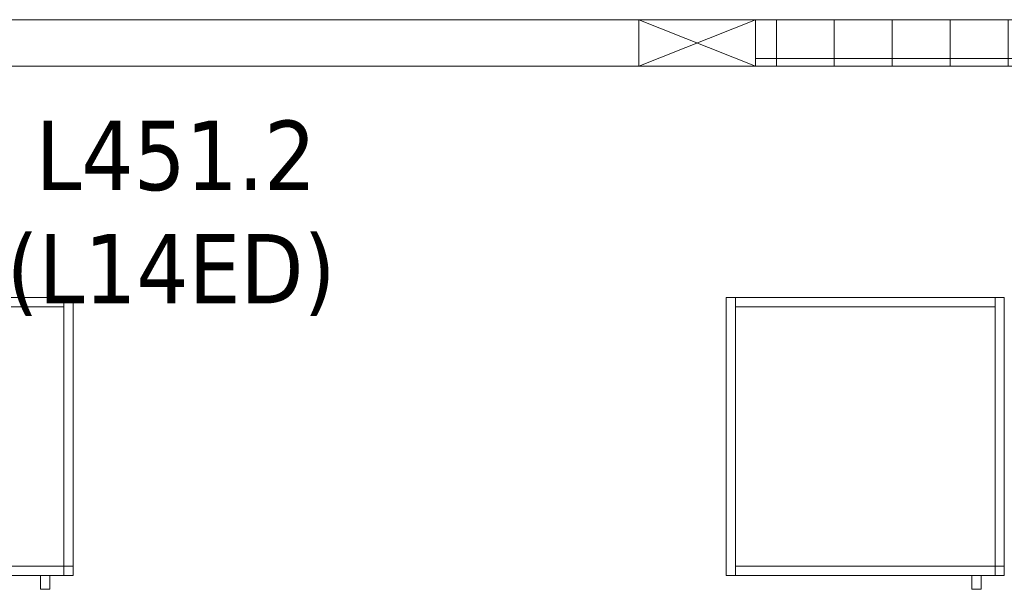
# Model space of a CAD drawing. Header units: metres. Extents: x 397.7 to 427.5, y 12.7 to 28.4.
# Tile 15 of 133: x 404.3 to 406.5, y 21.6 to 22.8. Entities that reach past the tile are written whole.
import ezdxf

# ---------------------------------------------------------------- set-up
doc = ezdxf.new("R2010")
doc.units = ezdxf.units.M
for name, color, linetype, lineweight in [('02_MOBILIARIO', 7, 'Continuous', 18), ('A-DETL-____-MBND', 7, 'Continuous', 18), ('A-DETL-GENF-OTLN', 7, 'Continuous', 18), ('E-LITE-EQPM-IDEN', 7, 'Continuous', 30), ('Mobiliario', 7, 'Continuous', 18)]:
    doc.layers.add(name, color=color, linetype=linetype, lineweight=lineweight)
doc.styles.add('Tahoma_4', font='tahoma.ttf', dxfattribs={"height": 0.15})

# ---------------------------------------------------------------- blocks, each defined once
blk = doc.blocks.new('Family - Armai 60x60x60_P4-153842-07_ENLLUMENAT_P4')
at = {"layer": '02_MOBILIARIO', "color": 253, "true_color": 0xaaaaaa}
for p, q in [((0, 0.03), (0, 0.63)), ((0, 0.63), (0.02, 0.63)), ((0, 0.03), (0, 0.63)), ((0, 0.63), (0, 0.03)), ((0, 0.63), (0.6, 0.63)), ((0.6, 0.63), (0, 0.63)), ((0.02, 0.63), (0.02, 0.03)), ((0.02, 0.63), (0.02, 0.61)), ((0.02, 0.63), (0.58, 0.63)), ((0.58, 0.03), (0.58, 0.63)), ((0.58, 0.63), (0.6, 0.63)), ((0.58, 0.63), (0.58, 0.61)), ((0.6, 0.63), (0.6, 0.03)), ((0.6, 0.63), (0.6, 0.03)), ((0.6, 0.03), (0.6, 0.63)), ((0.58, 0.61), (0.02, 0.61)), ((0.02, 0.05), (0.02, 0.03)), ((0.02, 0.05), (0.58, 0.05)), ((0.58, 0.05), (0.58, 0.03)), ((0.58, 0.03), (0.58, 0.05)), ((0.58, 0.05), (0.6, 0.05)), ((0.6, 0.03), (0.6, 0.05)), ((0, 0.03), (0.02, 0.03)), ((0.6, 0.03), (0, 0.03)), ((0, 0.03), (0.6, 0.03)), ((0.58, 0.03), (0.02, 0.03)), ((0.58, 0.03), (0.6, 0.03)), ((0.6, 0.03), (0.58, 0.03))]:
    blk.add_line(p, q, dxfattribs=at)
at = {"layer": 'Mobiliario', "color": 253, "true_color": 0xaaaaaa}
for p, q in [((0.02, 0.63), (0, 0.63)), ((0, 0.63), (0, 0.03)), ((0.02, 0.03), (0.02, 0.63)), ((0.02, 0.63), (0.02, 0.61)), ((0.58, 0.63), (0.02, 0.63)), ((0.6, 0.63), (0.58, 0.63)), ((0.58, 0.63), (0.58, 0.03)), ((0.58, 0.61), (0.58, 0.63)), ((0.6, 0.03), (0.6, 0.63)), ((0.02, 0.61), (0.58, 0.61)), ((0.02, 0.05), (0.02, 0.03)), ((0.58, 0.05), (0.02, 0.05)), ((0.58, 0.03), (0.58, 0.05)), ((0.6, 0.05), (0.58, 0.05)), ((0.58, 0.05), (0.58, 0.03)), ((0.6, 0.03), (0.6, 0.05)), ((0, 0.03), (0.02, 0.03)), ((0.02, 0.03), (0.58, 0.03)), ((0.58, 0.03), (0.6, 0.03)), ((0.58, 0.03), (0.6, 0.03))]:
    blk.add_line(p, q, dxfattribs=at)
blk = doc.blocks.new('Family - Armai 60x60x60_P4-153973-07_ENLLUMENAT_P4')
at = {"layer": 'A-DETL-____-MBND', "color": 253, "true_color": 0xaaaaaa}
for p, q in [((0, 0.03), (0, 0.63)), ((0, 0.63), (0, 0.03)), ((0, 0.63), (0.6, 0.63)), ((0.6, 0.63), (0, 0.63)), ((0, 0.03), (0, 0.63)), ((0, 0.63), (0, 0.03)), ((0, 0.63), (0.6, 0.63)), ((0.6, 0.63), (0, 0.63)), ((0, 0.03), (0, 0.63)), ((0, 0.63), (0.02, 0.63)), ((0, 0.63), (0.02, 0.63)), ((0, 0.63), (0, 0.03)), ((0.02, 0.63), (0.02, 0.03)), ((0.02, 0.03), (0.02, 0.63)), ((0.02, 0.61), (0.02, 0.63)), ((0.02, 0.63), (0.02, 0.61)), ((0.02, 0.63), (0.58, 0.63)), ((0.58, 0.63), (0.02, 0.63)), ((0.58, 0.63), (0.58, 0.61)), ((0.58, 0.63), (0.58, 0.61)), ((0.58, 0.03), (0.58, 0.63)), ((0.58, 0.63), (0.6, 0.63)), ((0.58, 0.63), (0.6, 0.63)), ((0.58, 0.63), (0.58, 0.03)), ((0.6, 0.63), (0.6, 0.03)), ((0.6, 0.03), (0.6, 0.63)), ((0.6, 0.63), (0.6, 0.03)), ((0.6, 0.03), (0.6, 0.63)), ((0.6, 0.63), (0.6, 0.03)), ((0.6, 0.03), (0.6, 0.63)), ((0.58, 0.61), (0.02, 0.61)), ((0.02, 0.61), (0.58, 0.61)), ((0.02, 0.03), (0.02, 0.05)), ((0.02, 0.05), (0.02, 0.03)), ((0.02, 0.05), (0.58, 0.05)), ((0.58, 0.05), (0.02, 0.05)), ((0.58, 0.05), (0.58, 0.03)), ((0.58, 0.05), (0.58, 0.03)), ((0.58, 0.03), (0.58, 0.05)), ((0.58, 0.05), (0.6, 0.05)), ((0.58, 0.03), (0.58, 0.05)), ((0.6, 0.05), (0.58, 0.05)), ((0.6, 0.05), (0.6, 0.03)), ((0.6, 0.03), (0.6, 0.05)), ((0.6, 0.03), (0, 0.03)), ((0, 0.03), (0.6, 0.03)), ((0.6, 0.03), (0, 0.03)), ((0, 0.03), (0.6, 0.03)), ((0.02, 0.03), (0, 0.03)), ((0, 0.03), (0.02, 0.03)), ((0.58, 0.03), (0.02, 0.03)), ((0.02, 0.03), (0.58, 0.03)), ((0.53, 0), (0.53, 0.03)), ((0.53, 0.03), (0.53, 0)), ((0.53, 0.03), (0.55, 0.03)), ((0.55, 0.03), (0.53, 0.03)), ((0.55, 0.03), (0.55, 0)), ((0.55, 0.03), (0.55, 0)), ((0.6, 0.03), (0.58, 0.03)), ((0.58, 0.03), (0.6, 0.03)), ((0.6, 0.03), (0.58, 0.03)), ((0.58, 0.03), (0.6, 0.03)), ((0.55, 0), (0.53, 0)), ((0.53, 0), (0.55, 0))]:
    blk.add_line(p, q, dxfattribs=at)
blk = doc.blocks.new('Family - Armai 60x60x60_P4-154358-07_ENLLUMENAT_P4')
at = {"layer": 'A-DETL-____-MBND', "color": 253, "true_color": 0xaaaaaa}
for p, q in [((0, 0.03), (0, 0.63)), ((0, 0.63), (0.02, 0.63)), ((0, 0.63), (0.02, 0.63)), ((0, 0.63), (0, 0.03)), ((0, 0.03), (0, 0.63)), ((0, 0.63), (0, 0.03)), ((0, 0.63), (0.6, 0.63)), ((0.6, 0.63), (0, 0.63)), ((0, 0.03), (0, 0.63)), ((0, 0.63), (0, 0.03)), ((0, 0.63), (0.6, 0.63)), ((0.6, 0.63), (0, 0.63)), ((0.02, 0.63), (0.02, 0.03)), ((0.02, 0.03), (0.02, 0.63)), ((0.02, 0.61), (0.02, 0.63)), ((0.02, 0.63), (0.02, 0.61)), ((0.02, 0.63), (0.58, 0.63)), ((0.58, 0.63), (0.02, 0.63)), ((0.58, 0.63), (0.58, 0.61)), ((0.58, 0.63), (0.58, 0.61)), ((0.58, 0.03), (0.58, 0.63)), ((0.58, 0.63), (0.6, 0.63)), ((0.58, 0.63), (0.6, 0.63)), ((0.58, 0.63), (0.58, 0.03)), ((0.6, 0.63), (0.6, 0.03)), ((0.6, 0.03), (0.6, 0.63)), ((0.6, 0.63), (0.6, 0.03)), ((0.6, 0.03), (0.6, 0.63)), ((0.6, 0.63), (0.6, 0.03)), ((0.6, 0.03), (0.6, 0.63)), ((0.58, 0.61), (0.02, 0.61)), ((0.02, 0.61), (0.58, 0.61)), ((0.02, 0.03), (0.02, 0.05)), ((0.02, 0.05), (0.02, 0.03)), ((0.02, 0.05), (0.58, 0.05)), ((0.58, 0.05), (0.02, 0.05)), ((0.58, 0.05), (0.58, 0.03)), ((0.58, 0.05), (0.58, 0.03)), ((0.58, 0.03), (0.58, 0.05)), ((0.58, 0.05), (0.6, 0.05)), ((0.58, 0.03), (0.58, 0.05)), ((0.6, 0.05), (0.58, 0.05)), ((0.6, 0.05), (0.6, 0.03)), ((0.6, 0.03), (0.6, 0.05)), ((0.02, 0.03), (0, 0.03)), ((0, 0.03), (0.02, 0.03)), ((0.6, 0.03), (0, 0.03)), ((0, 0.03), (0.6, 0.03)), ((0.6, 0.03), (0, 0.03)), ((0, 0.03), (0.6, 0.03)), ((0.58, 0.03), (0.02, 0.03)), ((0.02, 0.03), (0.58, 0.03)), ((0.53, 0), (0.53, 0.03)), ((0.53, 0.03), (0.53, 0)), ((0.53, 0.03), (0.55, 0.03)), ((0.55, 0.03), (0.53, 0.03)), ((0.55, 0.03), (0.55, 0)), ((0.55, 0.03), (0.55, 0)), ((0.6, 0.03), (0.58, 0.03)), ((0.58, 0.03), (0.6, 0.03)), ((0.6, 0.03), (0.58, 0.03)), ((0.58, 0.03), (0.6, 0.03)), ((0.55, 0), (0.53, 0)), ((0.53, 0), (0.55, 0))]:
    blk.add_line(p, q, dxfattribs=at)
blk = doc.blocks.new('Family - Armai 60x60x60_P4-154382-07_ENLLUMENAT_P4')
at = {"layer": '02_MOBILIARIO', "color": 253, "true_color": 0xaaaaaa}
for p, q in [((0, 0.03), (0, 0.63)), ((0, 0.63), (0.02, 0.63)), ((0, 0.03), (0, 0.63)), ((0, 0.63), (0, 0.03)), ((0, 0.63), (0.6, 0.63)), ((0.6, 0.63), (0, 0.63)), ((0.02, 0.63), (0.02, 0.61)), ((0.02, 0.63), (0.58, 0.63)), ((0.02, 0.63), (0.02, 0.03)), ((0.58, 0.63), (0.58, 0.61)), ((0.58, 0.03), (0.58, 0.63)), ((0.58, 0.63), (0.6, 0.63)), ((0.6, 0.63), (0.6, 0.03)), ((0.6, 0.03), (0.6, 0.63)), ((0.6, 0.63), (0.6, 0.03)), ((0.58, 0.61), (0.02, 0.61)), ((0.02, 0.05), (0.02, 0.03)), ((0.02, 0.05), (0.58, 0.05)), ((0.58, 0.03), (0.58, 0.05)), ((0.58, 0.05), (0.6, 0.05)), ((0.58, 0.05), (0.58, 0.03)), ((0.6, 0.03), (0.6, 0.05)), ((0, 0.03), (0.02, 0.03)), ((0.6, 0.03), (0, 0.03)), ((0, 0.03), (0.6, 0.03)), ((0.58, 0.03), (0.02, 0.03)), ((0.6, 0.03), (0.58, 0.03)), ((0.58, 0.03), (0.6, 0.03))]:
    blk.add_line(p, q, dxfattribs=at)
at = {"layer": 'Mobiliario', "color": 253, "true_color": 0xaaaaaa}
for p, q in [((0.02, 0.63), (0, 0.63)), ((0, 0.63), (0, 0.03)), ((0.02, 0.63), (0.02, 0.61)), ((0.58, 0.63), (0.02, 0.63)), ((0.02, 0.03), (0.02, 0.63)), ((0.58, 0.61), (0.58, 0.63)), ((0.6, 0.63), (0.58, 0.63)), ((0.58, 0.63), (0.58, 0.03)), ((0.6, 0.03), (0.6, 0.63)), ((0.02, 0.61), (0.58, 0.61)), ((0.02, 0.05), (0.02, 0.03)), ((0.58, 0.05), (0.02, 0.05)), ((0.6, 0.05), (0.58, 0.05)), ((0.58, 0.05), (0.58, 0.03)), ((0.58, 0.03), (0.58, 0.05)), ((0.6, 0.03), (0.6, 0.05)), ((0, 0.03), (0.02, 0.03)), ((0.02, 0.03), (0.58, 0.03)), ((0.58, 0.03), (0.6, 0.03)), ((0.58, 0.03), (0.6, 0.03))]:
    blk.add_line(p, q, dxfattribs=at)
blk = doc.blocks.new('Family - Armai 60x60x60_P4-154436-07_ENLLUMENAT_P4')
at = {"layer": 'A-DETL-____-MBND', "color": 253, "true_color": 0xaaaaaa}
for p, q in [((0, 0.03), (0, 0.63)), ((0, 0.63), (0.02, 0.63)), ((0, 0.63), (0.02, 0.63)), ((0, 0.63), (0, 0.03)), ((0, 0.03), (0, 0.63)), ((0, 0.63), (0, 0.03)), ((0, 0.63), (0.6, 0.63)), ((0.6, 0.63), (0, 0.63)), ((0, 0.03), (0, 0.63)), ((0, 0.63), (0, 0.03)), ((0, 0.63), (0.6, 0.63)), ((0.6, 0.63), (0, 0.63)), ((0.02, 0.61), (0.02, 0.63)), ((0.02, 0.63), (0.02, 0.61)), ((0.02, 0.63), (0.58, 0.63)), ((0.58, 0.63), (0.02, 0.63)), ((0.02, 0.63), (0.02, 0.03)), ((0.02, 0.03), (0.02, 0.63)), ((0.58, 0.63), (0.58, 0.61)), ((0.58, 0.63), (0.58, 0.61)), ((0.58, 0.03), (0.58, 0.63)), ((0.58, 0.63), (0.6, 0.63)), ((0.58, 0.63), (0.6, 0.63)), ((0.58, 0.63), (0.58, 0.03)), ((0.6, 0.63), (0.6, 0.03)), ((0.6, 0.03), (0.6, 0.63)), ((0.6, 0.63), (0.6, 0.03)), ((0.6, 0.03), (0.6, 0.63)), ((0.6, 0.63), (0.6, 0.03)), ((0.6, 0.03), (0.6, 0.63)), ((0.58, 0.61), (0.02, 0.61)), ((0.02, 0.61), (0.58, 0.61)), ((0.02, 0.03), (0.02, 0.05)), ((0.02, 0.05), (0.02, 0.03)), ((0.02, 0.05), (0.58, 0.05)), ((0.58, 0.05), (0.02, 0.05)), ((0.58, 0.03), (0.58, 0.05)), ((0.58, 0.05), (0.6, 0.05)), ((0.58, 0.03), (0.58, 0.05)), ((0.6, 0.05), (0.58, 0.05)), ((0.58, 0.05), (0.58, 0.03)), ((0.58, 0.05), (0.58, 0.03)), ((0.6, 0.05), (0.6, 0.03)), ((0.6, 0.03), (0.6, 0.05)), ((0.02, 0.03), (0, 0.03)), ((0, 0.03), (0.02, 0.03)), ((0.6, 0.03), (0, 0.03)), ((0, 0.03), (0.6, 0.03)), ((0.6, 0.03), (0, 0.03)), ((0, 0.03), (0.6, 0.03)), ((0.58, 0.03), (0.02, 0.03)), ((0.02, 0.03), (0.58, 0.03)), ((0.53, 0), (0.53, 0.03)), ((0.53, 0.03), (0.53, 0)), ((0.53, 0.03), (0.55, 0.03)), ((0.55, 0.03), (0.53, 0.03)), ((0.55, 0.03), (0.55, 0)), ((0.55, 0.03), (0.55, 0)), ((0.6, 0.03), (0.58, 0.03)), ((0.58, 0.03), (0.6, 0.03)), ((0.6, 0.03), (0.58, 0.03)), ((0.58, 0.03), (0.6, 0.03)), ((0.55, 0), (0.53, 0)), ((0.53, 0), (0.55, 0))]:
    blk.add_line(p, q, dxfattribs=at)
blk = doc.blocks.new('Family - Armai 60x60x60_P4-154519-07_ENLLUMENAT_P4')
at = {"layer": 'A-DETL-____-MBND', "color": 253, "true_color": 0xaaaaaa}
for p, q in [((0, 0.03), (0, 0.63)), ((0, 0.63), (0, 0.03)), ((0, 0.63), (0.6, 0.63)), ((0.6, 0.63), (0, 0.63)), ((0, 0.03), (0, 0.63)), ((0, 0.63), (0, 0.03)), ((0, 0.63), (0.6, 0.63)), ((0.6, 0.63), (0, 0.63)), ((0, 0.03), (0, 0.63)), ((0, 0.63), (0.02, 0.63)), ((0, 0.63), (0.02, 0.63)), ((0, 0.63), (0, 0.03)), ((0.02, 0.63), (0.02, 0.03)), ((0.02, 0.03), (0.02, 0.63)), ((0.02, 0.61), (0.02, 0.63)), ((0.02, 0.63), (0.02, 0.61)), ((0.02, 0.63), (0.58, 0.63)), ((0.58, 0.63), (0.02, 0.63)), ((0.58, 0.63), (0.58, 0.61)), ((0.58, 0.63), (0.58, 0.61)), ((0.58, 0.03), (0.58, 0.63)), ((0.58, 0.63), (0.6, 0.63)), ((0.58, 0.63), (0.6, 0.63)), ((0.58, 0.63), (0.58, 0.03)), ((0.6, 0.63), (0.6, 0.03)), ((0.6, 0.03), (0.6, 0.63)), ((0.6, 0.63), (0.6, 0.03)), ((0.6, 0.03), (0.6, 0.63)), ((0.6, 0.63), (0.6, 0.03)), ((0.6, 0.03), (0.6, 0.63)), ((0.58, 0.61), (0.02, 0.61)), ((0.02, 0.61), (0.58, 0.61)), ((0.02, 0.03), (0.02, 0.05)), ((0.02, 0.05), (0.02, 0.03)), ((0.02, 0.05), (0.58, 0.05)), ((0.58, 0.05), (0.02, 0.05)), ((0.58, 0.03), (0.58, 0.05)), ((0.58, 0.05), (0.6, 0.05)), ((0.58, 0.03), (0.58, 0.05)), ((0.6, 0.05), (0.58, 0.05)), ((0.58, 0.05), (0.58, 0.03)), ((0.58, 0.05), (0.58, 0.03)), ((0.6, 0.05), (0.6, 0.03)), ((0.6, 0.03), (0.6, 0.05)), ((0.6, 0.03), (0, 0.03)), ((0, 0.03), (0.6, 0.03)), ((0.6, 0.03), (0, 0.03)), ((0, 0.03), (0.6, 0.03)), ((0.02, 0.03), (0, 0.03)), ((0, 0.03), (0.02, 0.03)), ((0.58, 0.03), (0.02, 0.03)), ((0.02, 0.03), (0.58, 0.03)), ((0.53, 0), (0.53, 0.03)), ((0.53, 0.03), (0.53, 0)), ((0.53, 0.03), (0.55, 0.03)), ((0.55, 0.03), (0.53, 0.03)), ((0.55, 0.03), (0.55, 0)), ((0.55, 0.03), (0.55, 0)), ((0.6, 0.03), (0.58, 0.03)), ((0.58, 0.03), (0.6, 0.03)), ((0.6, 0.03), (0.58, 0.03)), ((0.58, 0.03), (0.6, 0.03)), ((0.55, 0), (0.53, 0)), ((0.53, 0), (0.55, 0))]:
    blk.add_line(p, q, dxfattribs=at)
blk = doc.blocks.new('LONDR55-XX_ZZ-ARQ-CAA-M3D-Londres55_ifc-1-07_ENLLUMENAT_P4')
at = {"layer": '02_MOBILIARIO', "color": 253, "lineweight": 18, "true_color": 0xaaaaaa}
for name, p in [('Family - Armai 60x60x60_P4-153973-07_ENLLUMENAT_P4', (403.8521, 21.5873)), ('Family - Armai 60x60x60_P4-154358-07_ENLLUMENAT_P4', (403.8521, 21.5873)), ('Family - Armai 60x60x60_P4-154382-07_ENLLUMENAT_P4', (403.8521, 21.5873)), ('Family - Armai 60x60x60_P4-153842-07_ENLLUMENAT_P4', (405.8621, 21.5873)), ('Family - Armai 60x60x60_P4-154436-07_ENLLUMENAT_P4', (405.8621, 21.5873)), ('Family - Armai 60x60x60_P4-154519-07_ENLLUMENAT_P4', (405.8621, 21.5873))]:
    blk.add_blockref(name, p, dxfattribs=at)
blk = doc.blocks.new('ZYR_06_02_05 LLuminària Suspesa - L 13 E-850656-07_ENLLUMENAT_P4')
at = {"layer": 'A-DETL-GENF-OTLN', "true_color": 0x00c400}
h = blk.add_hatch(dxfattribs=at)
h.set_pattern_fill('FP_1', color=92, style=0, pattern_type=2)
h.set_pattern_definition([(0, (-406.905, -22.767), (0, 0.125), []), (90, (-406.905, -22.767), (-0.125, 8e-18), [])])
h.paths.add_polyline_path([(0.98, -0.05), (0.98, 0.05), (-0.98, 0.05), (-0.98, -0.05)])
at = {"layer": 'A-DETL-GENF-OTLN', "color": 92, "true_color": 0x00c400}
for p, q in [((0.98, 0.05), (-0.98, 0.05)), ((-0.98, 0.05), (-0.98, -0.05)), ((-0.98, 0.05), (0.98, 0.05)), ((-0.98, -0.05), (-0.98, 0.05)), ((0.98, -0.05), (0.98, 0.05)), ((0.98, 0.05), (0.98, -0.05)), ((-0.98, -0.05), (0.98, -0.05)), ((0.98, -0.05), (-0.98, -0.05))]:
    blk.add_line(p, q, dxfattribs=at)
blk = doc.blocks.new('ZYR_06_02_05 LLuminària Suspesa - L 14 ED-850681-07_ENLLUMENAT_P4')
at = {"layer": 'A-DETL-GENF-OTLN', "color": 92, "true_color": 0x00c400}
for p, q in [((-1.26, 0.05), (1.26, 0.05)), ((1.008, 0.05), (1.008, -0.05)), ((1.008, -0.05), (1.26, 0.05)), ((1.008, 0.05), (1.26, -0.05)), ((1.26, 0.05), (1.26, -0.05)), ((1.26, -0.05), (-1.26, -0.05))]:
    blk.add_line(p, q, dxfattribs=at)

msp = doc.modelspace()

# ---------------------------------------------------------------- block references
at = {"lineweight": 5}
msp.add_blockref('LONDR55-XX_ZZ-ARQ-CAA-M3D-Londres55_ifc-1-07_ENLLUMENAT_P4', (0, 0), dxfattribs=at)
at = {"layer": 'A-DETL-GENF-OTLN', "color": 92, "true_color": 0x00c400}
for name, p in [('ZYR_06_02_05 LLuminària Suspesa - L 14 ED-850681-07_ENLLUMENAT_P4', (404.665, 22.7671)), ('ZYR_06_02_05 LLuminària Suspesa - L 13 E-850656-07_ENLLUMENAT_P4', (406.905, 22.7671))]:
    msp.add_blockref(name, p, dxfattribs=at)

# ---------------------------------------------------------------- texts
at = {"layer": 'E-LITE-EQPM-IDEN', "char_height": 0.15, "attachment_point": 1, "style": 'Tahoma_4'}
for s, insert, width in [('L451.2', (404.3716, 22.5992), 0.721519), ('(L14ED)', (404.3088, 22.3544), 0.869831)]:
    msp.add_mtext(s, dxfattribs=dict(at, insert=insert, width=width))

doc.saveas('drawing.dxf')
